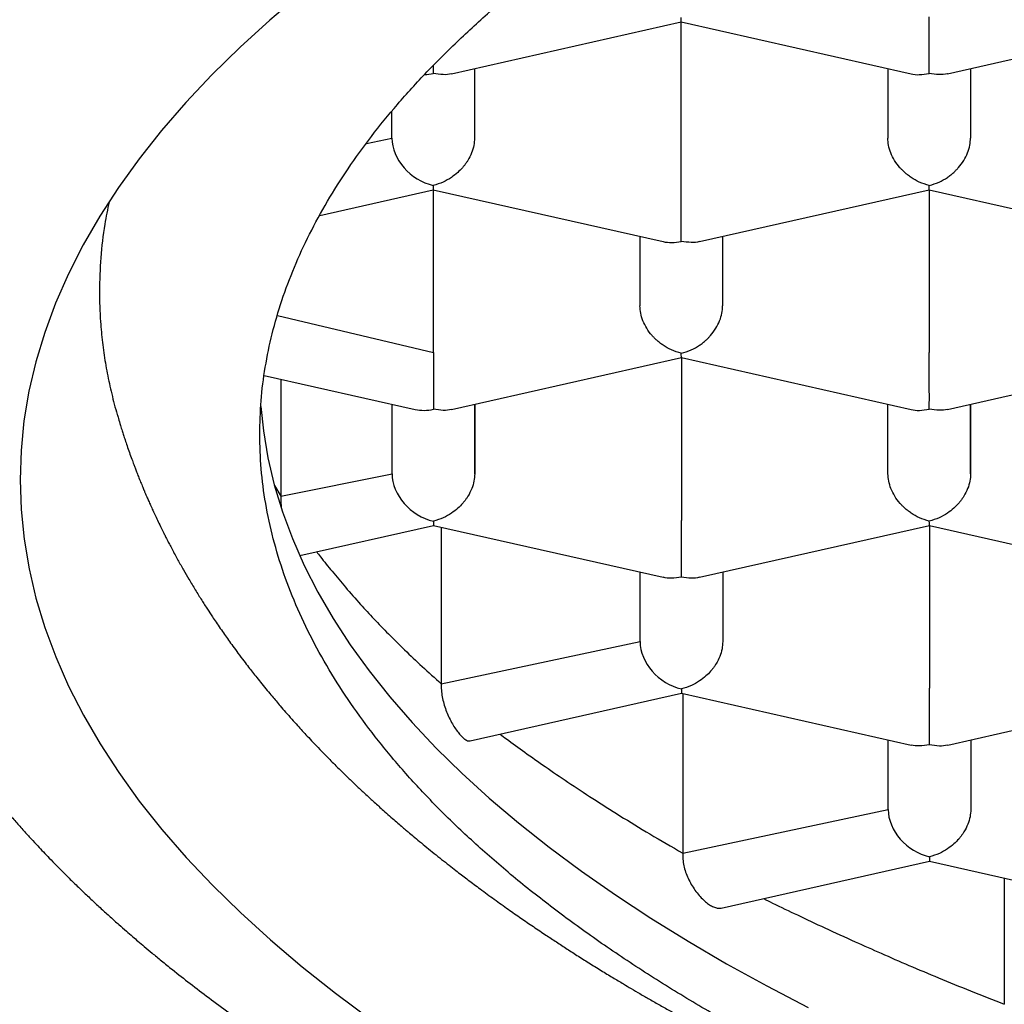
# Model space of a CAD drawing. Header units: millimetres. Extents: x 8 to 572, y 12 to 522.
# Tile 20 of 42: x 294.84 to 297.82, y 447.19 to 450.17. Entities that reach past the tile are written whole.
import ezdxf

# ---------------------------------------------------------------- set-up
doc = ezdxf.new("R2010")
doc.units = ezdxf.units.MM

msp = doc.modelspace()

# ---------------------------------------------------------------- linework, layer by layer
at = {"color": 7, "linetype": 'Continuous', "lineweight": 30}
for p, q in [((296.1449, 450.0047), (296.8399, 450.1615)), ((296.8399, 450.1614), (297.535, 450.0047)), ((296.8399, 449.6692), (296.8399, 450.1614)), ((297.6449, 450.0048), (298.3399, 450.1616)), ((296.2148, 450.0205), (296.2148, 449.8102)), ((296.2148, 450.0204), (296.2148, 449.8102)), ((297.4648, 450.0205), (297.4648, 449.8103)), ((297.7148, 450.0206), (297.7148, 449.8103)), ((297.7148, 450.0205), (297.7148, 449.8103)), ((295.9648, 449.8102), (295.9648, 449.8913)), ((295.8877, 449.794), (295.9648, 449.8102)), ((295.7468, 449.5764), (296.0899, 449.6538)), ((296.0899, 449.6538), (296.7849, 449.4971)), ((296.0901, 449.1616), (296.0901, 449.6538)), ((296.8952, 449.4972), (297.5901, 449.654)), ((297.5901, 449.6539), (298.2852, 449.4972)), ((297.5901, 449.6539), (297.5901, 449.1617)), ((296.715, 449.5129), (296.7151, 449.3027)), ((296.965, 449.5129), (296.9651, 449.3027)), ((296.9651, 449.5129), (296.9651, 449.3027)), ((295.6188, 449.2737), (296.0901, 449.1616)), ((296.1454, 448.9895), (296.8403, 449.1464)), ((296.8403, 449.1463), (297.5354, 448.9895)), ((296.8404, 449.1463), (296.8404, 448.6541)), ((297.6454, 448.9896), (298.3403, 449.1465)), ((295.5787, 449.0924), (296.0352, 448.9895)), ((295.6284, 449.0812), (295.6284, 448.7273)), ((295.9653, 448.795), (295.9652, 449.0053)), ((296.2152, 449.0053), (296.2153, 448.795)), ((296.2153, 448.795), (296.2153, 449.0053)), ((297.4653, 448.7951), (297.4652, 449.0054)), ((297.7152, 449.0054), (297.7153, 448.7951)), ((297.7153, 448.7951), (297.7153, 449.0054)), ((295.6284, 448.7273), (295.9653, 448.795)), ((295.61, 448.7596), (295.6284, 448.7273)), ((295.6865, 448.5476), (296.0903, 448.6387)), ((296.0903, 448.6387), (296.7852, 448.482)), ((296.8956, 448.482), (297.5906, 448.6389)), ((297.5905, 448.6388), (298.2852, 448.4821)), ((297.5906, 448.6387), (297.5906, 448.1466)), ((296.114, 448.6334), (296.114, 448.16)), ((296.7155, 448.2875), (296.7154, 448.4977)), ((296.9654, 448.4978), (296.9655, 448.2875)), ((296.9655, 448.4978), (296.9655, 448.2875)), ((296.114, 448.16), (296.7155, 448.2875)), ((297.6459, 447.9745), (298.3408, 448.1313)), ((296.2018, 447.987), (296.8406, 448.1312)), ((296.8406, 448.1312), (297.5354, 447.9745)), ((296.8443, 448.1303), (296.8443, 447.648)), ((297.4658, 447.78), (297.4657, 447.9902)), ((297.7157, 447.9903), (297.7158, 447.78)), ((297.7158, 447.9903), (297.7158, 447.78)), ((296.8443, 447.648), (297.4658, 447.78)), ((296.9609, 447.4815), (297.5908, 447.6237)), ((297.5908, 447.6237), (298.2856, 447.467)), ((297.8171, 447.5726), (297.8171, 447.1907))]:
    msp.add_line(p, q, dxfattribs=at)
at = {"color": 7, "linetype": 'Continuous', "lineweight": 30, "flags": 128}
for points in [[(295.6917, 450.2481), (295.5959, 450.1668), (295.5055, 450.0846), (295.4206, 450.0014), (295.3414, 449.9174), (295.2678, 449.8327), (295.1999, 449.7472), (295.1378, 449.661), (295.0814, 449.5743), (295.0309, 449.487), (294.9863, 449.3992), (294.9475, 449.311), (294.9147, 449.2224), (294.8878, 449.1335), (294.8669, 449.0444), (294.8519, 448.9551), (294.843, 448.8656), (294.84, 448.7762), (294.8431, 448.6867), (294.8521, 448.5972), (294.8671, 448.5079), (294.8881, 448.4188), (294.9151, 448.3299), (294.948, 448.2413), (294.9868, 448.1531), (295.0315, 448.0653), (295.0821, 447.978), (295.1386, 447.8913), (295.2008, 447.8052), (295.2687, 447.7197), (295.3424, 447.6349), (295.4217, 447.551), (295.5067, 447.4678), (295.5971, 447.3856), (295.693, 447.3043), (295.7944, 447.2241), (295.9011, 447.1449)], [(295.5684, 448.9989), (295.5761, 448.9252), (295.5899, 448.8433), (295.6091, 448.7616), (295.6339, 448.6801), (295.664, 448.5988), (295.6996, 448.5179), (295.7407, 448.4374), (295.7871, 448.3574), (295.8388, 448.2778), (295.8959, 448.1988), (295.9582, 448.1204), (296.0258, 448.0427), (296.0985, 447.9657), (296.1764, 447.8894), (296.2594, 447.814), (296.3474, 447.7395), (296.4403, 447.6659), (296.5382, 447.5932), (296.6409, 447.5216), (296.7483, 447.4511), (296.8604, 447.3817), (296.9772, 447.3134), (297.0985, 447.2464), (297.2242, 447.1806)]]:
    msp.add_lwpolyline(points, dxfattribs=at)
at = {"color": 7, "linetype": 'Continuous', "lineweight": 30}
msp.add_arc((298.2078, 454.6797), 8.8485, 230.59577, 251.881, dxfattribs=at)
for centre, major_axis, ratio, start_param, end_param in [((296.0897, 450.1204), (0, 0.1281), 0.000177, 2.367177, 2.685863), ((296.0897, 450.1204), (0.106, 0.0848), 0.779811, 3.942923, 4.15463), ((296.0899, 449.782), (0.1061, -0.0848), 0.779881, 3.698901, 5.269697), ((296.0899, 449.782), (0, 0.1281), 0.000177, 2.685863, 3.141553), ((296.8399, 449.6128), (0.106, 0.0848), 0.779811, 3.69894, 4.15463), ((296.0902, 449.1052), (0, 0.1281), 0.000177, 1.115067, 2.685863), ((296.0902, 449.1052), (0.106, 0.0848), 0.779811, 3.69894, 4.15463), ((296.0903, 448.7668), (0.1061, -0.0848), 0.779881, 3.698901, 5.269697), ((296.0903, 448.7668), (0, 0.1281), 0.000177, 2.685863, 3.141553), ((296.8405, 448.2593), (0.1061, -0.0848), 0.779881, 3.698901, 5.269697), ((296.8405, 448.2593), (0, 0.1281), 0.000177, 2.685863, 3.141553), ((297.5908, 447.7518), (0.1061, -0.0848), 0.779881, 3.698901, 5.269697), ((297.5908, 447.7518), (0, 0.1281), 0.000177, 2.685863, 3.141553)]:
    msp.add_ellipse(centre, major_axis=major_axis, ratio=ratio, start_param=start_param, end_param=end_param, dxfattribs=at)
for points, knots in [([(295.565, 448.9143), (295.5658, 448.9481), (295.5674, 449.0158), (295.5805, 449.1173), (295.6013, 449.2185), (295.6307, 449.3194), (295.6684, 449.4199), (295.7144, 449.5198), (295.7687, 449.6191), (295.8312, 449.7178), (295.9018, 449.8155), (295.9811, 449.9132), (296.0695, 450.0106), (296.167, 450.1078), (296.2727, 450.2037), (296.3865, 450.2981), (296.5082, 450.391), (296.6378, 450.4822), (296.775, 450.5716), (296.9198, 450.6593), (297.0719, 450.745), (297.2327, 450.8295), (297.4024, 450.9126), (297.581, 450.9942), (297.7666, 451.0733), (297.959, 451.15), (298.1561, 451.2232), (298.3574, 451.2932), (298.5627, 451.3598), (298.7736, 451.4238), (298.9897, 451.485), (299.213, 451.5439), (299.4435, 451.6003), (299.6811, 451.6542), (299.9233, 451.7048), (300.1698, 451.7522), (300.4178, 451.7958), (300.667, 451.8358), (300.9172, 451.8721), (301.1704, 451.9052), (301.4262, 451.9349), (301.6868, 451.9616), (301.9521, 451.985), (302.2219, 452.0051), (302.4934, 452.0216), (302.7661, 452.0344), (303.0371, 452.0435), (303.3062, 452.0489), (303.573, 452.0509), (303.84, 452.0494), (304.1066, 452.0444), (304.3751, 452.0359), (304.6453, 452.0237), (304.917, 452.0078), (305.1871, 451.9882), (305.4554, 451.9651), (305.7188, 451.9387), (305.9773, 451.9091), (306.2308, 451.8764), (306.4814, 451.8405), (306.7288, 451.8013), (306.975, 451.7586), (307.2196, 451.7121), (307.4624, 451.662), (307.7008, 451.6086), (307.9343, 451.5521), (308.1605, 451.493), (308.3793, 451.4316), (308.5908, 451.368), (308.7968, 451.3016), (308.9971, 451.2327), (309.1932, 451.1605), (309.3847, 451.085), (309.5713, 451.0062), (309.751, 450.925), (309.9235, 450.8414), (310.0869, 450.7565), (310.2413, 450.6702), (310.387, 450.5828), (310.5252, 450.4936), (310.6558, 450.4026), (310.7797, 450.3091), (310.8964, 450.2131), (311.0058, 450.1147), (311.1066, 450.0148), (311.1986, 449.9137), (311.2829, 449.8098), (311.359, 449.7032), (311.4263, 449.5939), (311.4835, 449.4838), (311.531, 449.3721), (311.5683, 449.2591), (311.595, 449.1448), (311.6118, 449.0302), (311.614, 448.9536), (311.615, 448.9154)], [0, 0, 0, 0, 0.010304, 0.020615, 0.030929, 0.041241, 0.051545, 0.061848, 0.07216, 0.082474, 0.092786, 0.103089, 0.113676, 0.124271, 0.134869, 0.145465, 0.156051, 0.16663, 0.177218, 0.187809, 0.198397, 0.208976, 0.219862, 0.230758, 0.241657, 0.252553, 0.263439, 0.274018, 0.284606, 0.295197, 0.305785, 0.316364, 0.32725, 0.338146, 0.349045, 0.359941, 0.370827, 0.381406, 0.391994, 0.402585, 0.413172, 0.423752, 0.434638, 0.445534, 0.456433, 0.467328, 0.478215, 0.488794, 0.499382, 0.509973, 0.52056, 0.531139, 0.542026, 0.552922, 0.563821, 0.574716, 0.585603, 0.596182, 0.60677, 0.61736, 0.627948, 0.638527, 0.649414, 0.660309, 0.671208, 0.682104, 0.692991, 0.70357, 0.714157, 0.724748, 0.735336, 0.745915, 0.756802, 0.767697, 0.778596, 0.789492, 0.800378, 0.810958, 0.821545, 0.832136, 0.842724, 0.853303, 0.864189, 0.875085, 0.885984, 0.89688, 0.907766, 0.91917, 0.930581, 0.941993, 0.953397, 0.965044, 0.976698, 0.988353, 1, 1, 1, 1]), ([(296.8399, 450.1615), (296.8399, 450.1615), (296.8399, 450.1607), (296.8398, 450.1638), (296.8397, 450.1708), (296.8396, 450.1746)], [0, 0, 0, 0, 0.000741, 0.463086, 1, 1, 1, 1]), ([(297.5897, 450.0054), (297.5898, 450.0106), (297.5898, 450.0203), (297.59, 450.0376), (297.5899, 450.0513), (297.5898, 450.061), (297.5897, 450.0701), (297.5897, 450.0841), (297.5897, 450.1038), (297.5898, 450.1294), (297.5897, 450.1543), (297.5897, 450.1694), (297.5897, 450.1769)], [0, 0, 0, 0, 0.16497, 0.307043, 0.369569, 0.426389, 0.477525, 0.523007, 0.65131, 0.772854, 0.888682, 1, 1, 1, 1]), ([(296.1449, 450.0048), (296.1448, 450.0048), (296.1371, 450.0022), (296.1185, 450.001), (296.0998, 450.0038), (296.0897, 450.0053)], [0, 0, 0, 0, 0.004379, 0.465041, 1, 1, 1, 1]), ([(297.535, 450.0047), (297.535, 450.0047), (297.5427, 450.0021), (297.5611, 450.0011), (297.5797, 450.0039), (297.5897, 450.0054)], [0, 0, 0, 0, 0.00057, 0.462995, 1, 1, 1, 1]), ([(297.6449, 450.0049), (297.6448, 450.0049), (297.6371, 450.0023), (297.6185, 450.0011), (297.5998, 450.0039), (297.5897, 450.0054)], [0, 0, 0, 0, 0.004379, 0.465041, 1, 1, 1, 1]), ([(296.2148, 449.8102), (296.2144, 449.8029), (296.2135, 449.7879), (296.2063, 449.7647), (296.1974, 449.7471), (296.1895, 449.7349), (296.1841, 449.7276), (296.1759, 449.7176), (296.1631, 449.7048), (296.1435, 449.6897), (296.1187, 449.6753), (296.0999, 449.6699), (296.0899, 449.6669)], [0, 0, 0, 0, 0.1112981, 0.2271171, 0.3486611, 0.390702, 0.4335313, 0.4771817, 0.573703, 0.6929329, 0.8350093, 1, 1, 1, 1]), ([(297.5899, 449.667), (297.5798, 449.67), (297.5611, 449.6754), (297.5395, 449.6879), (297.525, 449.6984), (297.516, 449.7059), (297.5082, 449.7133), (297.4974, 449.7248), (297.485, 449.7417), (297.4734, 449.7648), (297.4662, 449.788), (297.4653, 449.8029), (297.4648, 449.8103)], [0, 0, 0, 0, 0.1649701, 0.3070432, 0.3695691, 0.4263891, 0.4775248, 0.5230066, 0.6513096, 0.7728537, 0.8886823, 1, 1, 1, 1]), ([(297.5899, 449.667), (297.6, 449.6699), (297.6188, 449.6753), (297.6405, 449.6877), (297.6549, 449.6982), (297.6639, 449.7059), (297.6716, 449.7133), (297.6822, 449.7249), (297.6948, 449.7417), (297.7064, 449.7648), (297.7135, 449.788), (297.7144, 449.803), (297.7148, 449.8103)], [0, 0, 0, 0, 0.16497, 0.307043, 0.369569, 0.426389, 0.477525, 0.523007, 0.65131, 0.772854, 0.888682, 1, 1, 1, 1]), ([(296.8399, 449.4978), (296.84, 449.503), (296.8401, 449.5126), (296.8402, 449.53), (296.8401, 449.5437), (296.8401, 449.5533), (296.84, 449.5625), (296.8399, 449.5765), (296.84, 449.5961), (296.84, 449.6218), (296.84, 449.6466), (296.8399, 449.6618), (296.8399, 449.6692)], [0, 0, 0, 0, 0.16497, 0.307043, 0.369569, 0.426389, 0.477525, 0.523007, 0.65131, 0.772854, 0.888682, 1, 1, 1, 1]), ([(297.5901, 449.654), (297.5901, 449.654), (297.5902, 449.6532), (297.59, 449.6562), (297.5899, 449.6633), (297.5899, 449.667)], [0, 0, 0, 0, 0.000741, 0.463086, 1, 1, 1, 1]), ([(295.1095, 449.6172), (295.1048, 449.5947), (295.093, 449.5385), (295.0827, 449.4483), (295.0809, 449.3807), (295.08, 449.3469)], [0, 0, 0, 0, 0.248774, 0.62443, 1, 1, 1, 1]), ([(296.8951, 449.4973), (296.8951, 449.4973), (296.8873, 449.4947), (296.8687, 449.4935), (296.85, 449.4963), (296.8399, 449.4978)], [0, 0, 0, 0, 0.004379, 0.465041, 1, 1, 1, 1]), ([(295.08, 449.3469), (295.0806, 449.3162), (295.0814, 449.2751), (295.0867, 449.2132), (295.0929, 449.1612), (295.1033, 449.0989), (295.1171, 449.0365), (295.1278, 448.9935), (295.1349, 448.9713), (295.1353, 448.9697)], [0, 0, 0, 0, 0.24467, 0.327237, 0.492378, 0.657578, 0.822748, 0.987918, 1, 1, 1, 1]), ([(296.8401, 449.1594), (296.83, 449.1623), (296.8113, 449.1678), (296.7897, 449.1803), (296.7752, 449.1908), (296.7662, 449.1983), (296.7584, 449.2057), (296.7477, 449.2172), (296.7352, 449.2341), (296.7237, 449.2572), (296.7164, 449.2804), (296.7155, 449.2953), (296.7151, 449.3027)], [0, 0, 0, 0, 0.164971, 0.307045, 0.36957, 0.42639, 0.477525, 0.523007, 0.65131, 0.772854, 0.888683, 1, 1, 1, 1]), ([(296.8401, 449.1594), (296.8502, 449.1623), (296.869, 449.1677), (296.8907, 449.1801), (296.9051, 449.1906), (296.9141, 449.1982), (296.9218, 449.2057), (296.9325, 449.2172), (296.945, 449.2341), (296.9566, 449.2571), (296.9638, 449.2804), (296.9646, 449.2953), (296.9651, 449.3027)], [0, 0, 0, 0, 0.16497, 0.307043, 0.369569, 0.426389, 0.477525, 0.523007, 0.65131, 0.772854, 0.888682, 1, 1, 1, 1]), ([(296.8403, 449.1464), (296.8403, 449.1464), (296.8404, 449.1456), (296.8402, 449.1486), (296.8401, 449.1556), (296.8401, 449.1594)], [0, 0, 0, 0, 0.000741, 0.463086, 1, 1, 1, 1]), ([(297.5902, 448.9903), (297.5902, 448.9955), (297.5903, 449.0051), (297.5904, 449.0224), (297.5904, 449.0362), (297.5903, 449.0458), (297.5902, 449.055), (297.5901, 449.0689), (297.5902, 449.0886), (297.5902, 449.1143), (297.5902, 449.1391), (297.5902, 449.1543), (297.5901, 449.1617)], [0, 0, 0, 0, 0.16497, 0.307043, 0.369569, 0.426389, 0.477525, 0.523007, 0.65131, 0.772854, 0.888682, 1, 1, 1, 1]), ([(294.2401, 449.133), (294.2402, 449.1216), (294.2404, 449.1003), (294.2415, 449.0713), (294.2426, 449.0471), (294.2439, 449.0271), (294.2452, 449.009), (294.2465, 448.9926), (294.248, 448.9764), (294.2497, 448.9597), (294.2522, 448.9368), (294.2556, 448.9095), (294.2599, 448.8792), (294.2644, 448.8511), (294.2693, 448.8231), (294.2749, 448.7939), (294.2816, 448.7617), (294.2894, 448.7279), (294.2978, 448.6938), (294.3065, 448.6615), (294.3161, 448.6281), (294.3272, 448.5919), (294.3393, 448.5553), (294.3522, 448.5186), (294.3654, 448.4832), (294.3789, 448.449), (294.3902, 448.4217), (294.3995, 448.4001), (294.408, 448.3808), (294.4169, 448.3612), (294.4253, 448.3431), (294.4329, 448.3271), (294.4403, 448.3119), (294.448, 448.2963), (294.4566, 448.2794), (294.4658, 448.2615), (294.475, 448.244), (294.4839, 448.2275), (294.4929, 448.2111), (294.5031, 448.1929), (294.5152, 448.1717), (294.5283, 448.1493), (294.5429, 448.1252), (294.5586, 448.0999), (294.5759, 448.0727), (294.5944, 448.0444), (294.613, 448.0168), (294.6306, 447.9914), (294.6452, 447.9708), (294.6578, 447.9533), (294.67, 447.9368), (294.6848, 447.9169), (294.7037, 447.892), (294.7269, 447.8623), (294.7517, 447.8314), (294.777, 447.8008), (294.802, 447.7714), (294.8266, 447.743), (294.8506, 447.7162), (294.8727, 447.6919), (294.8925, 447.6705), (294.9108, 447.6512), (294.9296, 447.6316), (294.9509, 447.6097), (294.9755, 447.5849), (295.0023, 447.5584), (295.0301, 447.5317), (295.0578, 447.5055), (295.0853, 447.48), (295.1123, 447.4554), (295.1377, 447.4328), (295.1604, 447.4128), (295.1797, 447.3962), (295.1977, 447.3807), (295.2172, 447.3642), (295.2409, 447.3444), (295.2692, 447.3212), (295.3072, 447.2905), (295.3549, 447.253), (295.412, 447.2095), (295.4724, 447.1649), (295.5362, 447.1192), (295.5906, 447.0816), (295.6327, 447.0531), (295.6597, 447.0351), (295.6827, 447.02), (295.7014, 447.0078), (295.7159, 446.9984), (295.7274, 446.991), (295.7384, 446.984), (295.7517, 446.9755), (295.7687, 446.9647), (295.7885, 446.9523), (295.8201, 446.9326), (295.864, 446.9057), (295.9216, 446.8713), (295.9841, 446.8348), (296.0664, 446.788), (296.1679, 446.7323), (296.2886, 446.6691), (296.3821, 446.6222), (296.4455, 446.5912), (296.4765, 446.5763), (296.5039, 446.5633), (296.5275, 446.5521), (296.5473, 446.5427), (296.564, 446.535), (296.5797, 446.5277), (296.5995, 446.5185), (296.6263, 446.5062), (296.6612, 446.4904), (296.7025, 446.4719), (296.7485, 446.4516), (296.7971, 446.4304), (296.8681, 446.4), (296.9616, 446.361), (297.0714, 446.3169), (297.1754, 446.2764), (297.2752, 446.2386), (297.3797, 446.2003), (297.49, 446.1611), (297.5807, 446.1299), (297.6495, 446.1068), (297.6945, 446.0919), (297.7403, 446.0769), (297.7863, 446.062), (297.8307, 446.0479), (297.8736, 446.0344), (297.9134, 446.022), (297.9495, 446.0109), (297.9791, 446.0018), (298.0016, 445.9951), (298.0175, 445.9903), (298.0297, 445.9866), (298.0423, 445.9828), (298.0584, 445.978), (298.0786, 445.9721), (298.1083, 445.9633), (298.1477, 445.9518), (298.1969, 445.9377), (298.2574, 445.9205), (298.3304, 445.9002), (298.4175, 445.8765), (298.513, 445.8512), (298.6112, 445.8259), (298.7113, 445.8008), (298.8103, 445.7767), (298.9103, 445.753), (299.0084, 445.7305), (299.1037, 445.7092), (299.2125, 445.6855), (299.3334, 445.6601), (299.465, 445.6335), (299.5848, 445.6102), (299.6931, 445.5899), (299.7902, 445.5723), (299.8807, 445.5563), (299.9653, 445.5418), (300.0472, 445.5281), (300.1477, 445.5118), (300.2708, 445.4925), (300.4185, 445.4705), (300.5741, 445.4485), (300.7378, 445.4267), (300.9096, 445.4053), (301.0859, 445.3848), (301.266, 445.3655), (301.447, 445.3476), (301.6299, 445.331), (301.8125, 445.3161), (302.0239, 445.3005), (302.2642, 445.2852), (302.5329, 445.2714), (302.8, 445.2607), (303.0654, 445.2532), (303.3296, 445.2488), (303.5911, 445.2473), (303.8502, 445.2488), (304.1069, 445.2531), (304.3632, 445.2602), (304.6189, 445.2702), (304.8743, 445.283), (305.1309, 445.2988), (305.3886, 445.3176), (305.648, 445.3395), (305.909, 445.3648), (306.173, 445.3936), (306.4057, 445.422), (306.607, 445.4488), (306.7752, 445.4726), (306.9402, 445.4974), (307.0993, 445.5227), (307.251, 445.5481), (307.3954, 445.5734), (307.5327, 445.5986), (307.6631, 445.6236), (307.7783, 445.6465), (307.8796, 445.6673), (307.9698, 445.6863), (308.0618, 445.7062), (308.159, 445.7279), (308.2631, 445.7518), (308.3739, 445.778), (308.4911, 445.8066), (308.5934, 445.8325), (308.6796, 445.8548), (308.7481, 445.873), (308.8159, 445.8913), (308.8801, 445.9089), (308.9379, 445.9251), (308.9881, 445.9394), (309.0312, 445.9518), (309.0672, 445.9623), (309.0971, 445.9711), (309.121, 445.9781), (309.1404, 445.9839), (309.1589, 445.9895), (309.1799, 445.9958), (309.2083, 446.0044), (309.245, 446.0156), (309.2911, 446.0298), (309.3445, 446.0466), (309.4051, 446.0659), (309.4684, 446.0865), (309.5335, 446.108), (309.5996, 446.1303), (309.6679, 446.1537), (309.7361, 446.1777), (309.8023, 446.2013), (309.8774, 446.2287), (309.9604, 446.2597), (310.0499, 446.294), (310.1347, 446.3274), (310.2146, 446.3597), (310.29, 446.3909), (310.361, 446.421), (310.4289, 446.4504), (310.4945, 446.4794), (310.5452, 446.5023), (310.5809, 446.5186), (310.6009, 446.5279), (310.6172, 446.5354), (310.6291, 446.541), (310.6378, 446.5451), (310.6457, 446.5488), (310.6564, 446.5538), (310.6718, 446.5611), (310.6923, 446.5709), (310.7172, 446.5828), (310.7495, 446.5984), (310.79, 446.6183), (310.8394, 446.6429), (310.8933, 446.6702), (310.9595, 446.7045), (311.0348, 446.7445), (311.1042, 446.7827), (311.1584, 446.8131), (311.1983, 446.8359), (311.2373, 446.8586), (311.2755, 446.8811), (311.3126, 446.9034), (311.3474, 446.9245), (311.3771, 446.9429), (311.4013, 446.958), (311.4206, 446.9701), (311.4384, 446.9814), (311.4564, 446.993), (311.476, 447.0056), (311.5021, 447.0226), (311.5345, 447.044), (311.5731, 447.07), (311.6182, 447.1009), (311.6698, 447.1371), (311.7264, 447.178), (311.7815, 447.219), (311.8332, 447.2587), (311.8809, 447.2963), (311.9257, 447.3326), (311.9686, 447.3683), (312.0109, 447.4045), (312.0528, 447.4413), (312.0943, 447.4788), (312.1303, 447.5123), (312.1611, 447.5417), (312.1868, 447.5667), (312.2125, 447.5923), (312.2389, 447.619), (312.2668, 447.6479), (312.2962, 447.6791), (312.3256, 447.7113), (312.3536, 447.7427), (312.3827, 447.7762), (312.4121, 447.8111), (312.4412, 447.8468), (312.4669, 447.8795), (312.4897, 447.9092), (312.5074, 447.9328), (312.5211, 447.9515), (312.5319, 447.9664), (312.5437, 447.983), (312.5573, 448.0024), (312.5722, 448.0242), (312.5872, 448.0467), (312.6011, 448.0678), (312.6141, 448.0882), (312.6268, 448.1084), (312.6396, 448.1293), (312.6519, 448.1497), (312.6629, 448.1685), (312.6726, 448.1853), (312.6819, 448.2018), (312.6919, 448.2199), (312.7024, 448.2393), (312.7125, 448.2584), (312.7214, 448.2757), (312.7295, 448.2916), (312.7378, 448.3084), (312.7465, 448.3263), (312.7554, 448.345), (312.7634, 448.3623), (312.7704, 448.3779), (312.7765, 448.3917), (312.7823, 448.405), (312.7884, 448.4193), (312.7953, 448.4358), (312.8025, 448.4535), (312.8093, 448.4707), (312.8152, 448.4859), (312.8204, 448.4996), (312.8257, 448.5141), (312.8317, 448.5307), (312.8382, 448.5493), (312.8444, 448.5678), (312.85, 448.5847), (312.8547, 448.5995), (312.8591, 448.6137), (312.8639, 448.6296), (312.8694, 448.6486), (312.8751, 448.669), (312.8802, 448.6883), (312.8846, 448.7052), (312.8881, 448.7196), (312.8913, 448.7331), (312.8946, 448.747), (312.898, 448.7624), (312.9014, 448.7781), (312.9043, 448.7923), (312.9066, 448.8039), (312.9084, 448.8135), (312.9102, 448.8229), (312.9123, 448.8348), (312.915, 448.8504), (312.918, 448.8686), (312.9208, 448.8868), (312.9231, 448.9033), (312.9252, 448.9184), (312.927, 448.9328), (312.9287, 448.9479), (312.9305, 448.964), (312.9321, 448.9803), (312.9335, 448.9953), (312.9345, 449.008), (312.9353, 449.0189), (312.9361, 449.0304), (312.937, 449.044), (312.9379, 449.0617), (312.9389, 449.0832), (312.9396, 449.1085), (312.9398, 449.1266), (312.9399, 449.1363)], [0, 0, 0, 0, 0.0022977, 0.0043143, 0.0060504, 0.0075414, 0.0088821, 0.0100579, 0.0111187, 0.0122889, 0.0136228, 0.0160623, 0.0182198, 0.0202224, 0.0221675, 0.0243369, 0.0266072, 0.0292182, 0.0317436, 0.0341063, 0.0363695, 0.03914, 0.0421556, 0.0445172, 0.0473628, 0.0501369, 0.0522462, 0.0535427, 0.0550642, 0.0566577, 0.0580333, 0.0591844, 0.0602321, 0.0614337, 0.0627935, 0.0642063, 0.065686, 0.0669604, 0.0681023, 0.0695109, 0.0712464, 0.0730919, 0.0748065, 0.076988, 0.0791241, 0.0813188, 0.0837941, 0.0857982, 0.087476, 0.0888216, 0.0900808, 0.0915405, 0.0937559, 0.0963155, 0.0990148, 0.101563, 0.1040313, 0.1064197, 0.1087091, 0.1107697, 0.1125776, 0.1141592, 0.1157742, 0.1176764, 0.1198656, 0.1222715, 0.1246402, 0.1269486, 0.1292322, 0.1314537, 0.1335461, 0.1353489, 0.1368551, 0.1380697, 0.1395653, 0.141383, 0.1435228, 0.1459844, 0.1499217, 0.1540198, 0.1582599, 0.1626418, 0.1671654, 0.1692074, 0.1709726, 0.1724586, 0.1736655, 0.1745933, 0.175243, 0.1758638, 0.1767114, 0.177786, 0.1790779, 0.1804599, 0.1837264, 0.1872433, 0.1910105, 0.1950088, 0.2018433, 0.2086308, 0.2153712, 0.2172366, 0.2188981, 0.2203555, 0.2216091, 0.2226589, 0.2235049, 0.2242397, 0.2251401, 0.2266268, 0.2284404, 0.2305808, 0.2330228, 0.2355145, 0.2379911, 0.2437689, 0.2494627, 0.254095, 0.2587899, 0.2636866, 0.2687852, 0.2740857, 0.2760797, 0.2781009, 0.2801492, 0.2822246, 0.2842312, 0.2860331, 0.2878929, 0.2894673, 0.2907561, 0.2917596, 0.2923872, 0.2928243, 0.2933393, 0.2940321, 0.2949026, 0.2959509, 0.2978686, 0.2999688, 0.3022472, 0.3055779, 0.3092283, 0.3131984, 0.3174879, 0.3213779, 0.3254831, 0.3295443, 0.3334671, 0.3372515, 0.3408975, 0.3463476, 0.3514562, 0.3562235, 0.3601918, 0.3638882, 0.3673128, 0.3704657, 0.3734593, 0.3765424, 0.381746, 0.3872086, 0.39293, 0.3989102, 0.4051493, 0.4116472, 0.4180108, 0.42454, 0.4310415, 0.4375023, 0.4439225, 0.4534008, 0.4627894, 0.4720882, 0.4812975, 0.4904391, 0.4995766, 0.5084765, 0.5173765, 0.5262767, 0.5351772, 0.5440781, 0.5530357, 0.5621716, 0.5713022, 0.5806086, 0.5900911, 0.59975, 0.6059118, 0.6121435, 0.618306, 0.6242403, 0.6299462, 0.6354118, 0.6406498, 0.6456601, 0.6504427, 0.6540406, 0.6574984, 0.6610574, 0.6649163, 0.6690752, 0.6735343, 0.6782937, 0.6833535, 0.6861239, 0.6889768, 0.6918965, 0.694625, 0.6970712, 0.699235, 0.7010369, 0.7025814, 0.7038684, 0.7048979, 0.7056699, 0.7063887, 0.7072962, 0.7083979, 0.7100798, 0.7120939, 0.7144404, 0.7171192, 0.7201306, 0.7228942, 0.7258889, 0.7290814, 0.7322332, 0.735297, 0.7382729, 0.7427714, 0.7470526, 0.7511163, 0.7550773, 0.7588071, 0.7623298, 0.765765, 0.7691288, 0.7724211, 0.7736429, 0.7747234, 0.7755778, 0.7762061, 0.7766084, 0.7769676, 0.7774496, 0.7783126, 0.7794077, 0.7807349, 0.7822942, 0.7846146, 0.7873113, 0.7903774, 0.7935395, 0.7984218, 0.803198, 0.8055939, 0.8079622, 0.8103028, 0.8126158, 0.814901, 0.8171106, 0.8190562, 0.8204582, 0.8216642, 0.8227144, 0.823848, 0.8251047, 0.8264846, 0.8288798, 0.8314258, 0.8341012, 0.8378872, 0.8419003, 0.8458427, 0.8495449, 0.8530751, 0.8563639, 0.8596126, 0.8629036, 0.866236, 0.8696024, 0.8730008, 0.8751801, 0.8773837, 0.8796114, 0.8818918, 0.8843895, 0.8870799, 0.8898904, 0.8925554, 0.8950641, 0.8983767, 0.9013744, 0.9041024, 0.9065723, 0.9087838, 0.9099443, 0.9111564, 0.9124448, 0.9139978, 0.9158632, 0.9177327, 0.919422, 0.9209597, 0.9226123, 0.9242402, 0.925946, 0.9274444, 0.9287021, 0.929911, 0.9313244, 0.9329294, 0.9344485, 0.9357944, 0.9369413, 0.9381486, 0.939674, 0.941086, 0.9424436, 0.943642, 0.9446814, 0.9455967, 0.9466803, 0.9479334, 0.9493493, 0.9506862, 0.951823, 0.952781, 0.9537894, 0.9550797, 0.9565172, 0.9579591, 0.9592161, 0.960287, 0.9612512, 0.9623789, 0.9638343, 0.9654526, 0.9668965, 0.9681155, 0.9691827, 0.9700672, 0.9710841, 0.9722334, 0.9734574, 0.9745111, 0.9753536, 0.9760054, 0.9766124, 0.977407, 0.9786015, 0.9800282, 0.9813754, 0.9825744, 0.9836251, 0.9846582, 0.9857086, 0.9869141, 0.98816, 0.9892445, 0.9901639, 0.9909182, 0.991612, 0.9926561, 0.994017, 0.9956946, 0.997689, 1, 1, 1, 1]), ([(295.1353, 448.9697), (295.136, 448.9671), (295.1388, 448.9575), (295.1433, 448.9425), (295.1485, 448.9257), (295.1531, 448.9114), (295.158, 448.8964), (295.1639, 448.8788), (295.1707, 448.8593), (295.1776, 448.8403), (295.1834, 448.8247), (295.1881, 448.812), (295.1928, 448.7999), (295.1984, 448.7856), (295.2046, 448.7704), (295.2105, 448.7559), (295.2155, 448.7439), (295.2198, 448.7339), (295.224, 448.724), (295.229, 448.7126), (295.235, 448.6991), (295.2419, 448.684), (295.2495, 448.6675), (295.2579, 448.6498), (295.2664, 448.6323), (295.2739, 448.6172), (295.28, 448.605), (295.2857, 448.5939), (295.2922, 448.5814), (295.3, 448.5665), (295.3086, 448.5505), (295.3201, 448.5295), (295.334, 448.5047), (295.3515, 448.4745), (295.3698, 448.444), (295.3886, 448.4138), (295.4059, 448.3868), (295.4205, 448.3647), (295.4334, 448.3454), (295.4456, 448.3275), (295.4582, 448.3095), (295.4707, 448.2917), (295.4843, 448.2729), (295.4998, 448.2518), (295.5157, 448.2306), (295.5304, 448.2114), (295.5434, 448.1947), (295.5568, 448.1777), (295.5717, 448.1592), (295.5871, 448.1404), (295.6014, 448.1232), (295.6145, 448.1076), (295.6281, 448.0917), (295.644, 448.0734), (295.6614, 448.0536), (295.6784, 448.0348), (295.6939, 448.0178), (295.7095, 448.0008), (295.7272, 447.9821), (295.7459, 447.9624), (295.7639, 447.9439), (295.7803, 447.9273), (295.797, 447.9105), (295.8163, 447.8915), (295.8387, 447.8697), (295.8625, 447.8471), (295.8868, 447.8243), (295.9121, 447.8011), (295.9359, 447.7797), (295.9571, 447.7609), (295.9741, 447.746), (295.9894, 447.7328), (296.0024, 447.7216), (296.0156, 447.7105), (296.0306, 447.6978), (296.0493, 447.6823), (296.0703, 447.665), (296.0925, 447.647), (296.115, 447.629), (296.137, 447.6117), (296.1624, 447.5919), (296.192, 447.5693), (296.2288, 447.5416), (296.2688, 447.5123), (296.31, 447.4827), (296.3497, 447.4549), (296.3881, 447.4285), (296.424, 447.4043), (296.4583, 447.3816), (296.4909, 447.3603), (296.525, 447.3384), (296.5607, 447.3159), (296.5968, 447.2935), (296.6317, 447.2722), (296.6621, 447.254), (296.6895, 447.2378), (296.7158, 447.2223), (296.7449, 447.2055), (296.776, 447.1877), (296.8066, 447.1704), (296.8341, 447.1551), (296.8568, 447.1426), (296.8757, 447.1323), (296.896, 447.1213), (296.9208, 447.108), (296.9522, 447.0913), (296.9882, 447.0724), (297.0287, 447.0515), (297.0762, 447.0274), (297.1308, 447.0002), (297.1932, 446.9699), (297.2478, 446.944), (297.2928, 446.923), (297.3252, 446.9081), (297.3552, 446.8945), (297.3816, 446.8826), (297.407, 446.8713), (297.4317, 446.8603), (297.4579, 446.8488), (297.4848, 446.8371), (297.5138, 446.8247), (297.545, 446.8114), (297.5881, 446.7933), (297.645, 446.7697), (297.7176, 446.7404), (297.7974, 446.709), (297.8823, 446.6764), (297.9703, 446.6437), (298.0751, 446.6058), (298.1975, 446.5631), (298.3054, 446.5271), (298.3797, 446.5031), (298.4175, 446.491), (298.4497, 446.4808), (298.4762, 446.4725), (298.4964, 446.4662), (298.5107, 446.4618), (298.5211, 446.4586), (298.5313, 446.4555), (298.5436, 446.4517), (298.5591, 446.4469), (298.5794, 446.4408), (298.6047, 446.4332), (298.6344, 446.4243), (298.6661, 446.4149), (298.7089, 446.4024), (298.7623, 446.387), (298.8262, 446.3689), (298.8895, 446.3514), (298.9522, 446.3344), (299.0142, 446.3178), (299.0758, 446.3018), (299.139, 446.2856), (299.2098, 446.2678), (299.2915, 446.2477), (299.3853, 446.2254), (299.4882, 446.2016), (299.6006, 446.1765), (299.7225, 446.1504), (299.8542, 446.1232), (299.9994, 446.0947), (300.1535, 446.0659), (300.3112, 446.0381), (300.4635, 446.0127), (300.61, 445.9896), (300.7574, 445.9676), (300.9048, 445.9469), (301.0513, 445.9275), (301.1891, 445.9104), (301.3181, 445.8953), (301.4381, 445.8821), (301.549, 445.8705), (301.6538, 445.8602), (301.7551, 445.8507), (301.8566, 445.8418), (301.9587, 445.8334), (302.0623, 445.8253), (302.2116, 445.8145), (302.4087, 445.802), (302.6558, 445.7893), (302.9099, 445.7794), (303.1664, 445.7725), (303.4247, 445.7689), (303.6845, 445.7684), (303.9124, 445.7709), (304.1074, 445.775), (304.2696, 445.7797), (304.4365, 445.7858), (304.6101, 445.7937), (304.7907, 445.8034), (304.978, 445.8152), (305.1709, 445.8292), (305.369, 445.8455), (305.5724, 445.8644), (305.7806, 445.886), (305.9855, 445.9095), (306.1865, 445.9349), (306.3832, 445.9618), (306.583, 445.9915), (306.7855, 446.024), (306.9893, 446.0592), (307.1928, 446.097), (307.3943, 446.1371), (307.5935, 446.1795), (307.7866, 446.2234), (307.9736, 446.2685), (308.1546, 446.3148), (308.2963, 446.3531), (308.3985, 446.3818), (308.4599, 446.3994), (308.5142, 446.4153), (308.5611, 446.4292), (308.6007, 446.4411), (308.6334, 446.451), (308.6596, 446.4591), (308.682, 446.466), (308.7039, 446.4728), (308.7285, 446.4806), (308.7568, 446.4895), (308.791, 446.5004), (308.8314, 446.5134), (308.8784, 446.5288), (308.9299, 446.5459), (308.9922, 446.567), (309.0652, 446.5922), (309.1489, 446.622), (309.2241, 446.6493), (309.2896, 446.6738), (309.3448, 446.6948), (309.4023, 446.7171), (309.4492, 446.7355), (309.4854, 446.75), (309.51, 446.76), (309.5353, 446.7703), (309.5612, 446.7809), (309.586, 446.7912), (309.6087, 446.8007), (309.6272, 446.8085), (309.6408, 446.8142), (309.6509, 446.8185), (309.6638, 446.824), (309.6839, 446.8326), (309.7131, 446.8452), (309.7494, 446.8611), (309.797, 446.8822), (309.8523, 446.9072), (309.9113, 446.9345), (309.9663, 446.9604), (310.017, 446.9849), (310.0637, 447.0078), (310.1064, 447.0291), (310.1494, 447.0509), (310.192, 447.0728), (310.2335, 447.0946), (310.2693, 447.1137), (310.296, 447.1281), (310.3165, 447.1393), (310.3338, 447.1488), (310.3545, 447.1603), (310.3785, 447.1736), (310.4045, 447.1883), (310.4322, 447.2041), (310.4597, 447.22), (310.486, 447.2354), (310.5107, 447.25), (310.5392, 447.2671), (310.5734, 447.2878), (310.6128, 447.3121), (310.6522, 447.3369), (310.6898, 447.361), (310.727, 447.3853), (310.7641, 447.4099), (310.8012, 447.4351), (310.8383, 447.4607), (310.8768, 447.4878), (310.9167, 447.5165), (310.9551, 447.5447), (310.9902, 447.5711), (311.0193, 447.5934), (311.0452, 447.6136), (311.0686, 447.632), (311.0924, 447.6511), (311.1158, 447.6702), (311.1374, 447.688), (311.1552, 447.7029), (311.1695, 447.7149), (311.1824, 447.7259), (311.1969, 447.7384), (311.2139, 447.7532), (311.2325, 447.7695), (311.2571, 447.7914), (311.2857, 447.8175), (311.3189, 447.8484), (311.3469, 447.8752), (311.37, 447.8977), (311.3864, 447.9139), (311.4008, 447.9284), (311.4152, 447.943), (311.4311, 447.9593), (311.4481, 447.9771), (311.4646, 447.9946), (311.4795, 448.0105), (311.4937, 448.0261), (311.5093, 448.0432), (311.5264, 448.0623), (311.5432, 448.0815), (311.5571, 448.0977), (311.5687, 448.1113), (311.5796, 448.1242), (311.5919, 448.1391), (311.6053, 448.1554), (311.6198, 448.1733), (311.634, 448.1913), (311.6489, 448.2104), (311.6661, 448.2328), (311.6849, 448.258), (311.7036, 448.2837), (311.7203, 448.3071), (311.7361, 448.3297), (311.7501, 448.3504), (311.7622, 448.3685), (311.7728, 448.3846), (311.7841, 448.4021), (311.7962, 448.4213), (311.8091, 448.4421), (311.8221, 448.4636), (311.8343, 448.4843), (311.8457, 448.5039), (311.8571, 448.524), (311.8679, 448.5436), (311.8779, 448.5622), (311.8861, 448.5776), (311.8931, 448.5911), (311.8989, 448.6024), (311.9045, 448.6136), (311.9124, 448.6295), (311.9226, 448.6503), (311.9339, 448.6743), (311.944, 448.6964), (311.9525, 448.7155), (311.9589, 448.7303), (311.9641, 448.7425), (311.9691, 448.7544), (311.9752, 448.7691), (311.9816, 448.785), (311.9875, 448.8001), (311.9928, 448.8138), (311.9984, 448.8288), (312.0052, 448.8473), (312.0127, 448.8684), (312.0198, 448.8891), (312.0256, 448.9069), (312.0307, 448.9227), (312.0363, 448.9404), (312.0405, 448.9544), (312.0429, 448.9628), (312.0432, 448.9638)], [0, 0, 0, 0, 0.000534, 0.001996, 0.003218, 0.00424, 0.005421, 0.006816, 0.008447, 0.010106, 0.011377, 0.012216, 0.013167, 0.014326, 0.015673, 0.01689, 0.017863, 0.018598, 0.019325, 0.020293, 0.021408, 0.022657, 0.02402, 0.025498, 0.027066, 0.028386, 0.029285, 0.03012, 0.031172, 0.032444, 0.033888, 0.035239, 0.037798, 0.040213, 0.04301, 0.045703, 0.048104, 0.050082, 0.051551, 0.05323, 0.054851, 0.056371, 0.057998, 0.059936, 0.062094, 0.063778, 0.065177, 0.066709, 0.068462, 0.070328, 0.071945, 0.073283, 0.074696, 0.076442, 0.078482, 0.080324, 0.081828, 0.083372, 0.085218, 0.087273, 0.089102, 0.090654, 0.092155, 0.094064, 0.096298, 0.098658, 0.100851, 0.103188, 0.105719, 0.107402, 0.108967, 0.110326, 0.11148, 0.112438, 0.113786, 0.115442, 0.117336, 0.119252, 0.121174, 0.12307, 0.124806, 0.127524, 0.130414, 0.13385, 0.137241, 0.140237, 0.143117, 0.146076, 0.148458, 0.150891, 0.153409, 0.156033, 0.158745, 0.16128, 0.163552, 0.165225, 0.167067, 0.169099, 0.171321, 0.173552, 0.175419, 0.176956, 0.178165, 0.179253, 0.181053, 0.183144, 0.185526, 0.188196, 0.191091, 0.194776, 0.198731, 0.202953, 0.205036, 0.207101, 0.208943, 0.210553, 0.211929, 0.213552, 0.215048, 0.216661, 0.218391, 0.22024, 0.222212, 0.226037, 0.230252, 0.234857, 0.239762, 0.244688, 0.249616, 0.25713, 0.264649, 0.266928, 0.268917, 0.270605, 0.271992, 0.27308, 0.273756, 0.274225, 0.274699, 0.275338, 0.276145, 0.277118, 0.278478, 0.280064, 0.281713, 0.283349, 0.286631, 0.289863, 0.293044, 0.296174, 0.299254, 0.302284, 0.305296, 0.308558, 0.312666, 0.317176, 0.32209, 0.327406, 0.333124, 0.339244, 0.345766, 0.353185, 0.360321, 0.36715, 0.373671, 0.379884, 0.386691, 0.393087, 0.399074, 0.404652, 0.409821, 0.414582, 0.418936, 0.423287, 0.427574, 0.431913, 0.436303, 0.440745, 0.450844, 0.461199, 0.471809, 0.482675, 0.493237, 0.50403, 0.515053, 0.521656, 0.528375, 0.535334, 0.542544, 0.55016, 0.558038, 0.566178, 0.574581, 0.583247, 0.592176, 0.60137, 0.609783, 0.618406, 0.627241, 0.636286, 0.645543, 0.654832, 0.664171, 0.673512, 0.682854, 0.691734, 0.700616, 0.709499, 0.712952, 0.716095, 0.718871, 0.721281, 0.723325, 0.725004, 0.726356, 0.727407, 0.728501, 0.729793, 0.731284, 0.732973, 0.735219, 0.73774, 0.740537, 0.743555, 0.747877, 0.752467, 0.757328, 0.76032, 0.763405, 0.766588, 0.770024, 0.771397, 0.772818, 0.774288, 0.775807, 0.777343, 0.778648, 0.779826, 0.780614, 0.781079, 0.781617, 0.782919, 0.78466, 0.786839, 0.789458, 0.793297, 0.796961, 0.800397, 0.803604, 0.806582, 0.809331, 0.81185, 0.81495, 0.817689, 0.820078, 0.822118, 0.823062, 0.824234, 0.825642, 0.827286, 0.829159, 0.831022, 0.833052, 0.834903, 0.836576, 0.83827, 0.840958, 0.84392, 0.846825, 0.849602, 0.852276, 0.855189, 0.858026, 0.860791, 0.863739, 0.867057, 0.870329, 0.873075, 0.875689, 0.877535, 0.879561, 0.881602, 0.883633, 0.885596, 0.887246, 0.8883, 0.889361, 0.890654, 0.892178, 0.893924, 0.895676, 0.898921, 0.90187, 0.905048, 0.906959, 0.908566, 0.909874, 0.91124, 0.912846, 0.914667, 0.916423, 0.917929, 0.919287, 0.9209, 0.922838, 0.924761, 0.926358, 0.927422, 0.928597, 0.929981, 0.931571, 0.933149, 0.934965, 0.936549, 0.938415, 0.941099, 0.943403, 0.945359, 0.947401, 0.949463, 0.950852, 0.952199, 0.953728, 0.955433, 0.957244, 0.959146, 0.960997, 0.962592, 0.964205, 0.966137, 0.967572, 0.968922, 0.970054, 0.970967, 0.971781, 0.972855, 0.974949, 0.976974, 0.978812, 0.98041, 0.981702, 0.982435, 0.983388, 0.98461, 0.986025, 0.987264, 0.988275, 0.989358, 0.99087, 0.992744, 0.994423, 0.995834, 0.996987, 0.998265, 0.999785, 1, 1, 1, 1]), ([(296.1454, 448.9897), (296.1453, 448.9896), (296.1376, 448.9871), (296.1189, 448.9859), (296.1002, 448.9887), (296.0902, 448.9902)], [0, 0, 0, 0, 0.004379, 0.465041, 1, 1, 1, 1]), ([(297.5354, 448.9895), (297.5354, 448.9895), (297.5431, 448.987), (297.5615, 448.9859), (297.5801, 448.9887), (297.5902, 448.9903)], [0, 0, 0, 0, 0.00057, 0.462995, 1, 1, 1, 1]), ([(297.6454, 448.9898), (297.6453, 448.9897), (297.6376, 448.9872), (297.6189, 448.986), (297.6002, 448.9888), (297.5902, 448.9903)], [0, 0, 0, 0, 0.004379, 0.465041, 1, 1, 1, 1]), ([(311.615, 448.9154), (311.6145, 448.8873), (311.6134, 448.831), (311.6044, 448.7467), (311.59, 448.6624), (311.5696, 448.578), (311.5433, 448.4937), (311.5091, 448.4043), (311.4656, 448.3098), (311.4113, 448.2104), (311.3488, 448.1118), (311.2782, 448.0141), (311.1989, 447.9164), (311.1105, 447.8189), (311.013, 447.7218), (310.9073, 447.6259), (310.7935, 447.5315), (310.6718, 447.4387), (310.5423, 447.3475), (310.405, 447.2581), (310.2602, 447.1705), (310.1081, 447.0848), (309.9473, 447.0003), (309.7776, 446.9173), (309.5991, 446.8358), (309.4134, 446.7566), (309.221, 446.6801), (309.024, 446.6068), (308.8226, 446.5369), (308.6173, 446.4702), (308.4064, 446.4063), (308.1903, 446.3451), (307.967, 446.2862), (307.7365, 446.2297), (307.4989, 446.1758), (307.2567, 446.1251), (307.0103, 446.0777), (306.7623, 446.0341), (306.513, 445.9941), (306.2628, 445.9577), (306.0096, 445.9246), (305.7538, 445.8948), (305.4932, 445.868), (305.2279, 445.8446), (304.9581, 445.8245), (304.6866, 445.8079), (304.4139, 445.7951), (304.1403, 445.7859), (303.8661, 445.7803), (303.6108, 445.7786), (303.3748, 445.7798), (303.1583, 445.7833), (302.9417, 445.789), (302.725, 445.797), (302.5085, 445.8073), (302.2788, 445.8208), (302.0361, 445.8379), (301.7811, 445.8593), (301.5278, 445.8839), (301.2768, 445.9117), (301.026, 445.943), (300.7758, 445.9777), (300.5263, 446.0161), (300.2802, 446.0578), (300.0378, 446.1025), (299.7998, 446.1504), (299.5664, 446.2012), (299.3377, 446.255), (299.1137, 446.3118), (298.8946, 446.3713), (298.6787, 446.4343), (298.4664, 446.5008), (298.258, 446.5707), (298.0558, 446.6433), (297.8601, 446.7186), (297.673, 446.7957), (297.4943, 446.8745), (297.3241, 446.9548), (297.1607, 447.0373), (297.0045, 447.1219), (296.8542, 447.2092), (296.7101, 447.2994), (296.5727, 447.3923), (296.4435, 447.487), (296.3226, 447.5834), (296.2113, 447.6804), (296.1095, 447.7779), (296.0169, 447.8757), (295.9327, 447.9747), (295.8569, 448.0747), (295.789, 448.1766), (295.7295, 448.2803), (295.6785, 448.3858), (295.6368, 448.4919), (295.6044, 448.5985), (295.5817, 448.7045), (295.5676, 448.8098), (295.5659, 448.8794), (295.565, 448.9143)], [0, 0, 0, 0, 0.0085622, 0.0171259, 0.025688, 0.0343066, 0.0429267, 0.0515453, 0.0618487, 0.0721603, 0.0824746, 0.0927862, 0.1030897, 0.1136762, 0.1242714, 0.1348697, 0.1454649, 0.1560514, 0.1666305, 0.1772183, 0.1878091, 0.198397, 0.208976, 0.2198623, 0.230758, 0.241657, 0.2525528, 0.263439, 0.2740181, 0.2846059, 0.2951967, 0.3057846, 0.3163636, 0.3272499, 0.3381456, 0.3490446, 0.3599404, 0.3708266, 0.3814057, 0.3919935, 0.4025843, 0.4131722, 0.4237512, 0.4346374, 0.4455332, 0.4564322, 0.467328, 0.4782142, 0.4891007, 0.5, 0.5085924, 0.5171863, 0.5257787, 0.5344281, 0.543079, 0.5517284, 0.5620685, 0.5724167, 0.5827677, 0.593116, 0.603456, 0.6140822, 0.6247173, 0.6353553, 0.6459904, 0.6566166, 0.6671956, 0.6777835, 0.6883743, 0.6989621, 0.7095412, 0.7204274, 0.7313232, 0.7422222, 0.7531179, 0.7640042, 0.7745832, 0.7851711, 0.7957619, 0.8063497, 0.8169288, 0.827815, 0.8387108, 0.8496098, 0.8605055, 0.8713918, 0.8819708, 0.8925587, 0.9031495, 0.9137373, 0.9243164, 0.9352026, 0.9460984, 0.9569974, 0.9678931, 0.9787794, 0.9893838, 1, 1, 1, 1]), ([(296.2153, 448.795), (296.2149, 448.7877), (296.2139, 448.7728), (296.2067, 448.7496), (296.1979, 448.7319), (296.1899, 448.7197), (296.1846, 448.7124), (296.1764, 448.7025), (296.1635, 448.6896), (296.144, 448.6745), (296.1191, 448.6602), (296.1004, 448.6547), (296.0903, 448.6518)], [0, 0, 0, 0, 0.111298, 0.227117, 0.348661, 0.390702, 0.433531, 0.477182, 0.573703, 0.692933, 0.835009, 1, 1, 1, 1]), ([(297.5903, 448.6519), (297.5802, 448.6548), (297.5615, 448.6603), (297.5399, 448.6727), (297.5255, 448.6832), (297.5164, 448.6908), (297.5086, 448.6982), (297.4979, 448.7097), (297.4854, 448.7266), (297.4739, 448.7497), (297.4667, 448.7728), (297.4657, 448.7878), (297.4653, 448.7951)], [0, 0, 0, 0, 0.16497, 0.307043, 0.369569, 0.426389, 0.477525, 0.523007, 0.65131, 0.772854, 0.888682, 1, 1, 1, 1]), ([(297.7153, 448.7951), (297.7149, 448.7878), (297.7139, 448.7729), (297.7067, 448.7497), (297.6979, 448.732), (297.6899, 448.7198), (297.6846, 448.7125), (297.6764, 448.7026), (297.6635, 448.6897), (297.644, 448.6746), (297.6191, 448.6603), (297.6004, 448.6548), (297.5903, 448.6519)], [0, 0, 0, 0, 0.111298, 0.227117, 0.348661, 0.390702, 0.433531, 0.477182, 0.573703, 0.692933, 0.835009, 1, 1, 1, 1]), ([(295.6285, 448.7271), (295.6285, 448.7208), (295.6285, 448.7104), (295.6298, 448.6992), (295.6303, 448.6947)], [0, 0, 0, 0, 0.599225, 1, 1, 1, 1]), ([(296.8404, 448.4826), (296.8404, 448.4878), (296.8405, 448.4975), (296.8407, 448.5148), (296.8406, 448.5286), (296.8405, 448.5382), (296.8404, 448.5473), (296.8403, 448.5613), (296.8404, 448.581), (296.8405, 448.6067), (296.8404, 448.6315), (296.8404, 448.6467), (296.8404, 448.6541)], [0, 0, 0, 0, 0.1649701, 0.3070432, 0.3695691, 0.4263891, 0.4775248, 0.5230066, 0.6513096, 0.7728537, 0.8886823, 1, 1, 1, 1]), ([(297.5906, 448.6389), (297.5906, 448.6389), (297.5906, 448.638), (297.5904, 448.6411), (297.5904, 448.6481), (297.5903, 448.6519)], [0, 0, 0, 0, 0.000741, 0.463086, 1, 1, 1, 1]), ([(295.7373, 448.559), (295.7411, 448.5541), (295.756, 448.5345), (295.7847, 448.4987), (295.825, 448.4506), (295.8672, 448.4027), (295.9108, 448.3556), (295.955, 448.3098), (296.0035, 448.2617), (296.0565, 448.2115), (296.0945, 448.1774), (296.114, 448.16)], [0, 0, 0, 0, 0.037231, 0.147576, 0.267572, 0.39722, 0.505858, 0.620454, 0.74101, 0.867525, 1, 1, 1, 1]), ([(296.8404, 448.4826), (296.8303, 448.4811), (296.8115, 448.4782), (296.7932, 448.4799), (296.7853, 448.4821), (296.7852, 448.4821)], [0, 0, 0, 0, 0.534902, 0.99556, 1, 1, 1, 1]), ([(296.8956, 448.4821), (296.8955, 448.4821), (296.8878, 448.4796), (296.8692, 448.4784), (296.8505, 448.4811), (296.8404, 448.4826)], [0, 0, 0, 0, 0.004379, 0.465041, 1, 1, 1, 1]), ([(296.9655, 448.2875), (296.9651, 448.2802), (296.9642, 448.2652), (296.9569, 448.2421), (296.9481, 448.2244), (296.9402, 448.2122), (296.9348, 448.2049), (296.9266, 448.195), (296.9138, 448.1821), (296.8942, 448.167), (296.8693, 448.1527), (296.8506, 448.1472), (296.8405, 448.1443)], [0, 0, 0, 0, 0.111298, 0.227117, 0.348661, 0.390702, 0.433531, 0.477182, 0.573703, 0.692933, 0.835009, 1, 1, 1, 1]), ([(296.1139, 448.1598), (296.1139, 448.1535), (296.1139, 448.1407), (296.1167, 448.1205), (296.1214, 448.1002), (296.128, 448.0801), (296.136, 448.0609), (296.1451, 448.0429), (296.1549, 448.0268), (296.1645, 448.0134), (296.1735, 448.0029), (296.182, 447.9946), (296.1901, 447.9891), (296.1968, 447.9864), (296.2003, 447.9871), (296.2017, 447.9874)], [0, 0, 0, 0, 0.07969, 0.159383, 0.239042, 0.318704, 0.398995, 0.47928, 0.559606, 0.639923, 0.710996, 0.782071, 0.862482, 0.942908, 1, 1, 1, 1]), ([(297.5906, 447.9751), (297.5907, 447.9803), (297.5908, 447.99), (297.5909, 448.0073), (297.5908, 448.021), (297.5907, 448.0307), (297.5906, 448.0398), (297.5906, 448.0538), (297.5906, 448.0735), (297.5907, 448.0991), (297.5906, 448.124), (297.5906, 448.1391), (297.5906, 448.1466)], [0, 0, 0, 0, 0.16497, 0.307043, 0.369569, 0.426389, 0.477525, 0.523007, 0.65131, 0.772854, 0.888682, 1, 1, 1, 1]), ([(296.2922, 448.0074), (296.2986, 448.0027), (296.3228, 447.9846), (296.368, 447.9518), (296.4298, 447.9083), (296.4981, 447.8616), (296.5734, 447.8121), (296.6559, 447.7598), (296.7463, 447.7046), (296.811, 447.6672), (296.8443, 447.648)], [0, 0, 0, 0, 0.039318, 0.149423, 0.269159, 0.398525, 0.534957, 0.68068, 0.835694, 1, 1, 1, 1]), ([(297.5906, 447.9751), (297.5805, 447.9736), (297.5618, 447.9707), (297.5434, 447.9724), (297.5355, 447.9746), (297.5354, 447.9746)], [0, 0, 0, 0, 0.534902, 0.99556, 1, 1, 1, 1]), ([(297.6458, 447.9746), (297.6457, 447.9746), (297.638, 447.972), (297.6194, 447.9708), (297.6007, 447.9736), (297.5906, 447.9751)], [0, 0, 0, 0, 0.004379, 0.465041, 1, 1, 1, 1]), ([(297.7158, 447.78), (297.7153, 447.7727), (297.7144, 447.7577), (297.7072, 447.7345), (297.6983, 447.7169), (297.6904, 447.7047), (297.685, 447.6974), (297.6769, 447.6874), (297.664, 447.6746), (297.6445, 447.6595), (297.6196, 447.6451), (297.6008, 447.6397), (297.5908, 447.6367)], [0, 0, 0, 0, 0.1112981, 0.2271171, 0.3486611, 0.390702, 0.4335313, 0.4771817, 0.573703, 0.6929329, 0.8350093, 1, 1, 1, 1]), ([(296.8443, 447.6478), (296.8443, 447.6417), (296.8443, 447.6293), (296.8475, 447.6099), (296.8529, 447.5905), (296.8606, 447.5714), (296.8702, 447.5531), (296.8815, 447.5357), (296.894, 447.5198), (296.907, 447.5063), (296.9198, 447.4955), (296.932, 447.4875), (296.9435, 447.4825), (296.9533, 447.4803), (296.9586, 447.4814), (296.9609, 447.4818)], [0, 0, 0, 0, 0.07691, 0.153827, 0.230634, 0.307457, 0.386411, 0.465372, 0.547672, 0.629961, 0.707542, 0.785109, 0.862671, 0.940233, 1, 1, 1, 1]), ([(297.0887, 447.5103), (297.0979, 447.5058), (297.1315, 447.4893), (297.1933, 447.4597), (297.2764, 447.4206), (297.3609, 447.382), (297.4457, 447.3442), (297.5297, 447.3078), (297.6197, 447.2699), (297.7158, 447.2306), (297.7828, 447.2042), (297.8171, 447.1907)], [0, 0, 0, 0, 0.041078, 0.15098, 0.270495, 0.399624, 0.507827, 0.621967, 0.742042, 0.868053, 1, 1, 1, 1])]:
    msp.add_open_spline(points, degree=3, knots=knots, dxfattribs=at)

doc.saveas('drawing.dxf')
